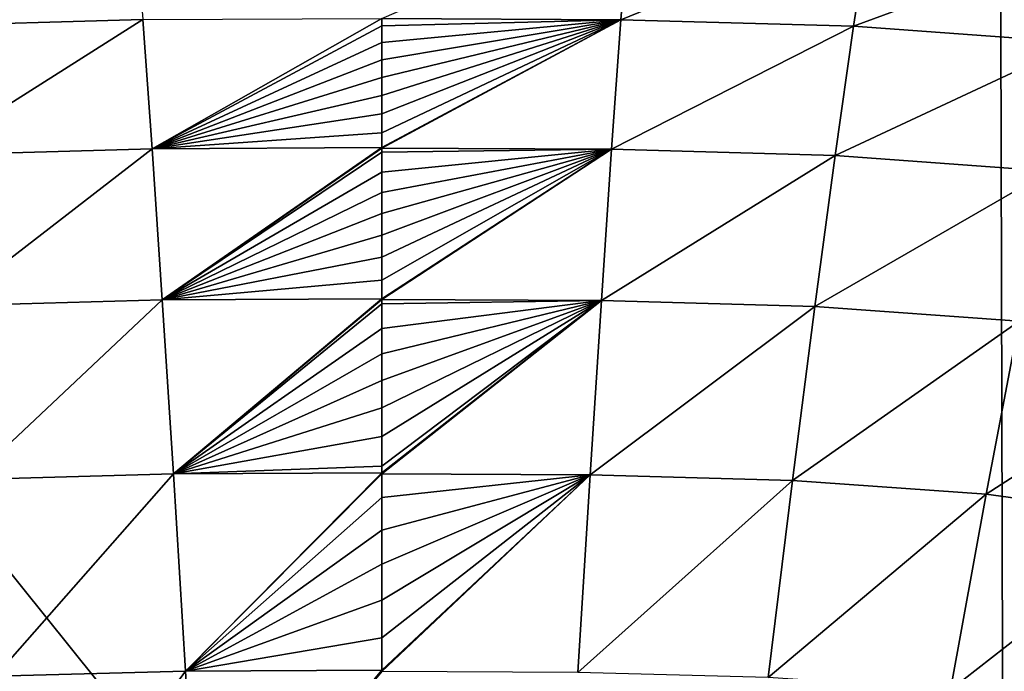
# Model space of a CAD drawing. Header units: metres. Extents: x -59 to 113, y -107 to 107.
# Tile 130 of 192: x -10.09 to -4.69, y 98.45 to 102.02. Entities that reach past the tile are written whole.
import ezdxf

# ---------------------------------------------------------------- set-up
doc = ezdxf.new("R2010")
doc.units = ezdxf.units.M
doc.layers.add('solid_20_382_333_XXX', color=7, linetype='CONTINUOUS')

msp = doc.modelspace()

# ---------------------------------------------------------------- linework, layer by layer
at = {"layer": 'solid_20_382_333_XXX'}
for points in [[(-4.687139, 92.191849, -22.700602), (-4.717104, 103.393478, -22.535812), (-13.591281, 103.288071, -22.652533)], [(-4.080117, 103.371819, -22.529612), (-4.717104, 103.393478, -22.535812), (-4.687139, 92.191849, -22.700602)], [(-4.687139, 92.191849, -22.700602), (-13.591281, 103.288071, -22.652533), (-13.589949, 91.607239, -22.789684)], [(-10.694375, 101.988739, -55.521915), (-10.787108, 102.582054, -54.590645), (-9.465291, 102.618134, -54.583878)], [(-9.418662, 102.024147, -55.515297), (-10.694375, 101.988739, -55.521915), (-9.465291, 102.618134, -54.583878)], [(-6.796616, 102.023155, -55.516602), (-8.107567, 102.029526, -55.514896), (-6.749912, 102.618134, -54.583885)], [(-6.796616, 102.023155, -55.516602), (-6.749912, 102.618134, -54.583885), (-5.428161, 102.582054, -54.590652)], [(-5.521042, 101.987755, -55.52322), (-6.796616, 102.023155, -55.516602), (-5.428161, 102.582054, -54.590652)], [(-5.521042, 101.987755, -55.52322), (-5.428161, 102.582054, -54.590652), (-4.155835, 102.490898, -54.604233)], [(-4.294672, 101.898911, -55.536755), (-5.521042, 101.987755, -55.52322), (-4.155835, 102.490898, -54.604233)], [(-10.592895, 101.281792, -56.307308), (-10.694375, 101.988739, -55.521915), (-9.418662, 102.024147, -55.515297)], [(-9.367638, 101.316055, -56.301022), (-10.592895, 101.281792, -56.307308), (-9.418662, 102.024147, -55.515297)], [(-9.367638, 101.316055, -56.301022), (-9.418662, 102.024147, -55.515297), (-8.107567, 102.029526, -55.514896)], [(-8.107567, 102.029526, -55.514896), (-8.107567, 101.990448, -55.56583), (-9.367638, 101.316055, -56.301022)], [(-8.107567, 101.990448, -55.56583), (-8.107567, 101.897804, -55.682484), (-9.367638, 101.316055, -56.301022)], [(-6.796616, 102.023155, -55.516602), (-8.107567, 101.990448, -55.56583), (-8.107567, 102.029526, -55.514896)], [(-6.796616, 102.023155, -55.516602), (-8.107567, 101.322372, -56.299358), (-8.107567, 101.403389, -56.222195)], [(-6.796616, 102.023155, -55.516602), (-8.107567, 101.320114, -56.301468), (-8.107567, 101.322372, -56.299358)], [(-6.796616, 102.023155, -55.516602), (-8.107567, 101.403389, -56.222195), (-8.107567, 101.506958, -56.119354)], [(-6.796616, 102.023155, -55.516602), (-8.107567, 101.506958, -56.119354), (-8.107567, 101.607964, -56.014214)], [(-6.796616, 102.023155, -55.516602), (-8.107567, 101.607964, -56.014214), (-8.107567, 101.706688, -55.906471)], [(-6.796616, 102.023155, -55.516602), (-8.107567, 101.706688, -55.906471), (-8.107567, 101.803322, -55.795891)], [(-6.796616, 102.023155, -55.516602), (-8.107567, 101.803322, -55.795891), (-8.107567, 101.897804, -55.682484)], [(-6.796616, 102.023155, -55.516602), (-8.107567, 101.897804, -55.682484), (-8.107567, 101.990448, -55.56583)], [(-6.847723, 101.313805, -56.303127), (-8.107567, 101.320114, -56.301468), (-6.796616, 102.023155, -55.516602)], [(-6.847723, 101.313805, -56.303127), (-6.796616, 102.023155, -55.516602), (-5.521042, 101.987755, -55.52322)], [(-5.622686, 101.279549, -56.30941), (-6.847723, 101.313805, -56.303127), (-5.521042, 101.987755, -55.52322)], [(-5.622686, 101.279549, -56.30941), (-5.521042, 101.987755, -55.52322), (-4.294672, 101.898911, -55.536755)], [(-8.107567, 101.897804, -55.682484), (-8.107567, 101.803322, -55.795891), (-9.367638, 101.316055, -56.301022)], [(-4.446587, 101.194077, -56.322441), (-5.622686, 101.279549, -56.30941), (-4.294672, 101.898911, -55.536755)], [(-8.107567, 101.803322, -55.795891), (-8.107567, 101.706688, -55.906471), (-9.367638, 101.316055, -56.301022)], [(-8.107567, 101.706688, -55.906471), (-8.107567, 101.607964, -56.014214), (-9.367638, 101.316055, -56.301022)], [(-8.107567, 101.607964, -56.014214), (-8.107567, 101.506958, -56.119354), (-9.367638, 101.316055, -56.301022)], [(-8.107567, 101.506958, -56.119354), (-8.107567, 101.403389, -56.222195), (-9.367638, 101.316055, -56.301022)], [(-8.107567, 101.403389, -56.222195), (-8.107567, 101.322372, -56.299358), (-9.367638, 101.316055, -56.301022)], [(-10.481799, 100.454857, -56.961819), (-10.592895, 101.281792, -56.307308), (-9.367638, 101.316055, -56.301022)], [(-9.311711, 100.487495, -56.95607), (-10.481799, 100.454857, -56.961819), (-9.367638, 101.316055, -56.301022)], [(-9.311711, 100.487495, -56.95607), (-9.367638, 101.316055, -56.301022), (-8.107567, 101.322372, -56.299358)], [(-8.107567, 101.320114, -56.301468), (-9.311711, 100.487495, -56.95607), (-8.107567, 101.322372, -56.299358)], [(-8.107567, 101.320114, -56.301468), (-8.107567, 101.297333, -56.322651), (-9.311711, 100.487495, -56.95607)], [(-8.107567, 101.297333, -56.322651), (-8.107567, 101.1884, -56.42107), (-9.311711, 100.487495, -56.95607)], [(-6.847723, 101.313805, -56.303127), (-8.107567, 101.297333, -56.322651), (-8.107567, 101.320114, -56.301468)], [(-6.847723, 101.313805, -56.303127), (-8.107567, 100.493637, -56.954529), (-8.107567, 100.595421, -56.885223)], [(-6.847723, 101.313805, -56.303127), (-8.107567, 100.489746, -56.957123), (-8.107567, 100.493637, -56.954529)], [(-6.847723, 101.313805, -56.303127), (-8.107567, 100.595421, -56.885223), (-8.107567, 100.72123, -56.795738)], [(-6.847723, 101.313805, -56.303127), (-8.107567, 100.72123, -56.795738), (-8.107567, 100.843079, -56.704762)], [(-6.847723, 101.313805, -56.303127), (-8.107567, 100.843079, -56.704762), (-8.107567, 100.961533, -56.611965)], [(-6.847723, 101.313805, -56.303127), (-8.107567, 100.961533, -56.611965), (-8.107567, 101.076515, -56.517487)], [(-6.847723, 101.313805, -56.303127), (-8.107567, 101.076515, -56.517487), (-8.107567, 101.1884, -56.42107)], [(-6.847723, 101.313805, -56.303127), (-8.107567, 101.1884, -56.42107), (-8.107567, 101.297333, -56.322651)], [(-6.903747, 100.48362, -56.958656), (-8.107567, 100.489746, -56.957123), (-6.847723, 101.313805, -56.303127)], [(-6.903747, 100.48362, -56.958656), (-6.847723, 101.313805, -56.303127), (-5.622686, 101.279549, -56.30941)], [(-5.733974, 100.450996, -56.964401), (-6.903747, 100.48362, -56.958656), (-5.622686, 101.279549, -56.30941)], [(-5.733974, 100.450996, -56.964401), (-5.622686, 101.279549, -56.30941), (-4.446587, 101.194077, -56.322441)], [(-8.107567, 101.1884, -56.42107), (-8.107567, 101.076515, -56.517487), (-9.311711, 100.487495, -56.95607)], [(-4.61255, 100.370087, -56.97641), (-5.733974, 100.450996, -56.964401), (-4.446587, 101.194077, -56.322441)], [(-8.107567, 101.076515, -56.517487), (-8.107567, 100.961533, -56.611965), (-9.311711, 100.487495, -56.95607)], [(-8.107567, 100.961533, -56.611965), (-8.107567, 100.843079, -56.704762), (-9.311711, 100.487495, -56.95607)], [(-8.107567, 100.843079, -56.704762), (-8.107567, 100.72123, -56.795738), (-9.311711, 100.487495, -56.95607)], [(-8.107567, 100.72123, -56.795738), (-8.107567, 100.595421, -56.885223), (-9.311711, 100.487495, -56.95607)], [(-8.107567, 100.595421, -56.885223), (-8.107567, 100.493637, -56.954529), (-9.311711, 100.487495, -56.95607)], [(-10.360312, 99.503372, -57.500584), (-10.481799, 100.454857, -56.961819), (-9.311711, 100.487495, -56.95607)], [(-9.25044, 99.533829, -57.495621), (-10.360312, 99.503372, -57.500584), (-9.311711, 100.487495, -56.95607)], [(-9.25044, 99.533829, -57.495621), (-9.311711, 100.487495, -56.95607), (-8.107567, 100.493637, -56.954529)], [(-8.107567, 100.489746, -56.957123), (-9.25044, 99.533829, -57.495621), (-8.107567, 100.493637, -56.954529)], [(-8.107567, 100.489746, -56.957123), (-8.107567, 100.465347, -56.97332), (-9.25044, 99.533829, -57.495621)], [(-6.903747, 100.48362, -56.958656), (-8.107567, 100.465347, -56.97332), (-8.107567, 100.489746, -56.957123)], [(-6.903747, 100.48362, -56.958656), (-8.107567, 99.539894, -57.494186), (-8.107567, 99.575417, -57.477081)], [(-6.903747, 100.48362, -56.958656), (-8.107567, 99.534081, -57.496971), (-8.107567, 99.539894, -57.494186)], [(-6.903747, 100.48362, -56.958656), (-8.107567, 99.575417, -57.477081), (-8.107567, 99.738861, -57.395744)], [(-6.903747, 100.48362, -56.958656), (-8.107567, 99.738861, -57.395744), (-8.107567, 99.895874, -57.313309)], [(-6.903747, 100.48362, -56.958656), (-8.107567, 99.895874, -57.313309), (-8.107567, 100.046478, -57.229969)], [(-6.903747, 100.48362, -56.958656), (-8.107567, 100.046478, -57.229969), (-8.107567, 100.191299, -57.145576)], [(-6.903747, 100.48362, -56.958656), (-8.107567, 100.191299, -57.145576), (-8.107567, 100.330925, -57.059971)], [(-6.903747, 100.48362, -56.958656), (-8.107567, 100.330925, -57.059971), (-8.107567, 100.465347, -56.97332)], [(-6.965134, 99.527962, -57.498421), (-8.107567, 99.534081, -57.496971), (-6.903747, 100.48362, -56.958656)], [(-6.965134, 99.527962, -57.498421), (-6.903747, 100.48362, -56.958656), (-5.733974, 100.450996, -56.964401)], [(-8.107567, 100.465347, -56.97332), (-8.107567, 100.330925, -57.059971), (-9.25044, 99.533829, -57.495621)], [(-5.855689, 99.497528, -57.50338), (-6.965134, 99.527962, -57.498421), (-5.733974, 100.450996, -56.964401)], [(-5.855689, 99.497528, -57.50338), (-5.733974, 100.450996, -56.964401), (-4.61255, 100.370087, -56.97641)], [(-4.793467, 99.42247, -57.513805), (-5.855689, 99.497528, -57.50338), (-4.61255, 100.370087, -56.97641)], [(-4.793467, 99.42247, -57.513805), (-4.61255, 100.370087, -56.97641), (-3.551404, 100.222343, -56.995964)], [(-8.107567, 100.330925, -57.059971), (-8.107567, 100.191299, -57.145576), (-9.25044, 99.533829, -57.495621)], [(-3.790282, 99.285706, -57.530823), (-4.793467, 99.42247, -57.513805), (-3.551404, 100.222343, -56.995964)], [(-8.107567, 100.191299, -57.145576), (-8.107567, 100.046478, -57.229969), (-9.25044, 99.533829, -57.495621)], [(-8.107567, 100.046478, -57.229969), (-8.107567, 99.895874, -57.313309), (-9.25044, 99.533829, -57.495621)], [(-8.107567, 99.895874, -57.313309), (-8.107567, 99.738861, -57.395744), (-9.25044, 99.533829, -57.495621)], [(-8.107567, 99.738861, -57.395744), (-8.107567, 99.575417, -57.477081), (-9.25044, 99.533829, -57.495621)], [(-8.107567, 99.575417, -57.477081), (-8.107567, 99.539894, -57.494186), (-9.25044, 99.533829, -57.495621)], [(-10.227764, 98.425346, -57.93853), (-10.360312, 99.503372, -57.500584), (-9.25044, 99.533829, -57.495621)], [(-9.18348, 98.452881, -57.934639), (-10.227764, 98.425346, -57.93853), (-9.25044, 99.533829, -57.495621)], [(-9.18348, 98.452881, -57.934639), (-9.25044, 99.533829, -57.495621), (-8.107567, 99.539894, -57.494186)], [(-8.107567, 99.534081, -57.496971), (-9.18348, 98.452881, -57.934639), (-8.107567, 99.539894, -57.494186)], [(-8.107567, 99.534081, -57.496971), (-8.107567, 99.404396, -57.557655), (-9.18348, 98.452881, -57.934639)], [(-6.965134, 99.527962, -57.498421), (-8.107567, 99.404396, -57.557655), (-8.107567, 99.534081, -57.496971)], [(-6.965134, 99.527962, -57.498421), (-8.107567, 98.458519, -57.933514), (-8.107567, 98.635635, -57.870995)], [(-6.965134, 99.527962, -57.498421), (-8.107567, 98.450226, -57.936363), (-8.107567, 98.458519, -57.933514)], [(-6.965134, 99.527962, -57.498421), (-8.107567, 98.635635, -57.870995), (-8.107567, 98.841637, -57.794075)], [(-6.965134, 99.527962, -57.498421), (-8.107567, 98.841637, -57.794075), (-8.107567, 99.038216, -57.716114)], [(-6.965134, 99.527962, -57.498421), (-8.107567, 99.038216, -57.716114), (-8.107567, 99.225487, -57.637348)], [(-6.965134, 99.527962, -57.498421), (-8.107567, 99.225487, -57.637348), (-8.107567, 99.404396, -57.557655)], [(-7.032227, 98.444664, -57.937458), (-8.107567, 98.450226, -57.936363), (-6.965134, 99.527962, -57.498421)], [(-7.032227, 98.444664, -57.937458), (-6.965134, 99.527962, -57.498421), (-5.855689, 99.497528, -57.50338)], [(-5.9885, 98.41716, -57.941345), (-7.032227, 98.444664, -57.937458), (-5.855689, 99.497528, -57.50338)], [(-5.9885, 98.41716, -57.941345), (-5.855689, 99.497528, -57.50338), (-4.793467, 99.42247, -57.513805)], [(-8.107567, 99.404396, -57.557655), (-8.107567, 99.225487, -57.637348), (-9.18348, 98.452881, -57.934639)], [(-4.990292, 98.349442, -57.949612), (-5.9885, 98.41716, -57.941345), (-4.793467, 99.42247, -57.513805)], [(-4.990292, 98.349442, -57.949612), (-4.793467, 99.42247, -57.513805), (-3.790282, 99.285706, -57.530823)], [(-4.049106, 98.226021, -57.963184), (-4.990292, 98.349442, -57.949612), (-3.790282, 99.285706, -57.530823)], [(-8.107567, 99.225487, -57.637348), (-8.107567, 99.038216, -57.716114), (-9.18348, 98.452881, -57.934639)], [(-8.107567, 99.038216, -57.716114), (-8.107567, 98.841637, -57.794075), (-9.18348, 98.452881, -57.934639)], [(-8.107567, 98.841637, -57.794075), (-8.107567, 98.635635, -57.870995), (-9.18348, 98.452881, -57.934639)], [(-8.107567, 98.635635, -57.870995), (-8.107567, 98.458519, -57.933514), (-9.18348, 98.452881, -57.934639)], [(-10.08377, 97.221375, -58.290359), (-10.227764, 98.425346, -57.93853), (-9.18348, 98.452881, -57.934639)], [(-9.11069, 97.244957, -58.287796), (-10.08377, 97.221375, -58.290359), (-9.18348, 98.452881, -57.934639)], [(-9.11069, 97.244957, -58.287796), (-9.18348, 98.452881, -57.934639), (-8.107567, 98.458519, -57.933514)], [(-8.107567, 98.450226, -57.936363), (-9.11069, 97.244957, -58.287796), (-8.107567, 98.458519, -57.933514)]]:
    msp.add_3dface(points, dxfattribs=at)

doc.saveas('drawing.dxf')
